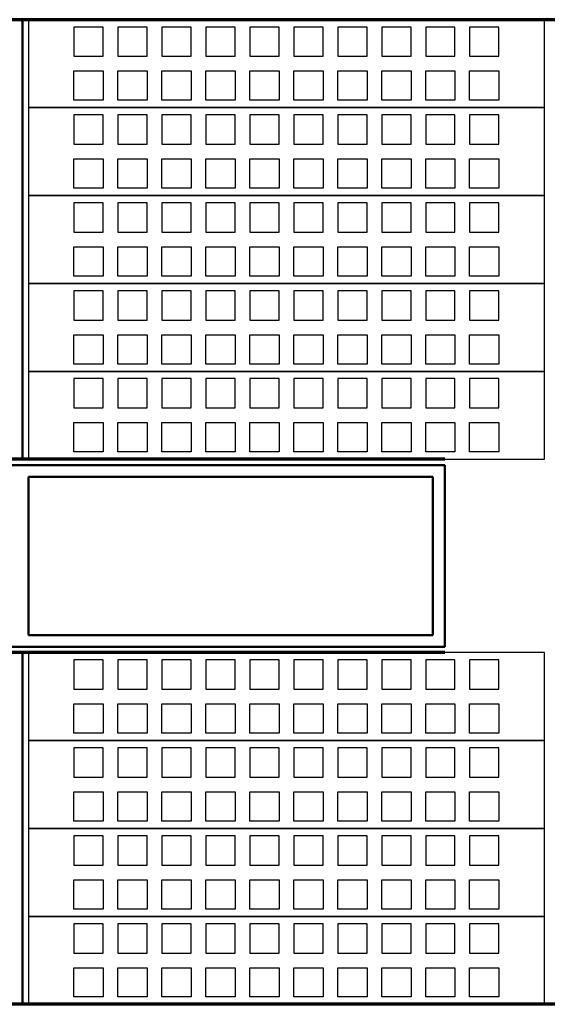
# Model space of a CAD drawing. Header units: millimetres. Extents: x 361 to 67326, y 666 to 56869.
# Tile 56 of 129: x 36249 to 38049, y 24046 to 27406. Entities that reach past the tile are written whole.
import ezdxf

# ---------------------------------------------------------------- set-up
doc = ezdxf.new("R2010")
doc.units = ezdxf.units.MM
doc.linetypes.add('DASHDOT', pattern=[25.4, 12.7, -6.35, 0, -6.35])
doc.layers.add('stramien', color=1, linetype='DASHDOT')
doc.layers.add('vanarris', color=253, linetype='Continuous')

msp = doc.modelspace()

# ---------------------------------------------------------------- linework, layer by layer
at = {"layer": 'stramien', "color": 1, "ltscale": 0.5}
msp.add_lwpolyline([(1736.5, 24051.2), (67326.2, 24051.2)], dxfattribs=at)
at = {"layer": 'vanarris', "lineweight": 70}
for p, q in [((40933.9, 27406.2), (23983.9, 27406.2)), ((37698.9, 25906.2), (34818.9, 25906.2)), ((37698.9, 25246.2), (34818.9, 25246.2)), ((40933.9, 24046.2), (23983.9, 24046.2))]:
    msp.add_line(p, q, dxfattribs=at)
at = {"layer": 'vanarris', "lineweight": 50}
for p, q in [((36258.9, 27406.2), (36258.9, 25906.2)), ((37698.9, 25886.2), (34818.9, 25886.2)), ((37698.9, 25886.2), (37698.9, 25266.2)), ((37658.9, 25846.2), (36278.9, 25846.2)), ((36278.9, 25846.2), (36278.9, 25306.2)), ((37658.9, 25306.2), (37658.9, 25846.2)), ((36278.9, 25306.2), (37658.9, 25306.2)), ((34818.9, 25266.2), (37698.9, 25266.2)), ((36258.9, 25246.2), (36258.9, 24046.2))]:
    msp.add_line(p, q, dxfattribs=at)
at = {"layer": 'vanarris', "lineweight": 25}
for p, q in [((38038.9, 27406.2), (36278.9, 27406.2)), ((36278.9, 27406.2), (36278.9, 27106.2)), ((38038.9, 27106.2), (38038.9, 27406.2)), ((36533.9, 27381.2), (36433.9, 27381.2)), ((36433.9, 27381.2), (36433.9, 27281.2)), ((36533.9, 27281.2), (36533.9, 27381.2)), ((36683.9, 27381.2), (36583.9, 27381.2)), ((36583.9, 27381.2), (36583.9, 27281.2)), ((36683.9, 27281.2), (36683.9, 27381.2)), ((36833.9, 27381.2), (36733.9, 27381.2)), ((36733.9, 27381.2), (36733.9, 27281.2)), ((36833.9, 27281.2), (36833.9, 27381.2)), ((36983.9, 27381.2), (36883.9, 27381.2)), ((36883.9, 27381.2), (36883.9, 27281.2)), ((36983.9, 27281.2), (36983.9, 27381.2)), ((37133.9, 27381.2), (37033.9, 27381.2)), ((37033.9, 27381.2), (37033.9, 27281.2)), ((37133.9, 27281.2), (37133.9, 27381.2)), ((37283.9, 27381.2), (37183.9, 27381.2)), ((37183.9, 27381.2), (37183.9, 27281.2)), ((37283.9, 27281.2), (37283.9, 27381.2)), ((37433.9, 27381.2), (37333.9, 27381.2)), ((37333.9, 27381.2), (37333.9, 27281.2)), ((37433.9, 27281.2), (37433.9, 27381.2)), ((37583.9, 27381.2), (37483.9, 27381.2)), ((37483.9, 27381.2), (37483.9, 27281.2)), ((37583.9, 27281.2), (37583.9, 27381.2)), ((37733.9, 27381.2), (37633.9, 27381.2)), ((37633.9, 27381.2), (37633.9, 27281.2)), ((37733.9, 27281.2), (37733.9, 27381.2)), ((37883.9, 27381.2), (37783.9, 27381.2)), ((37783.9, 27381.2), (37783.9, 27281.2)), ((37883.9, 27281.2), (37883.9, 27381.2)), ((36433.9, 27281.2), (36533.9, 27281.2)), ((36583.9, 27281.2), (36683.9, 27281.2)), ((36733.9, 27281.2), (36833.9, 27281.2)), ((36883.9, 27281.2), (36983.9, 27281.2)), ((37033.9, 27281.2), (37133.9, 27281.2)), ((37183.9, 27281.2), (37283.9, 27281.2)), ((37333.9, 27281.2), (37433.9, 27281.2)), ((37483.9, 27281.2), (37583.9, 27281.2)), ((37633.9, 27281.2), (37733.9, 27281.2)), ((37783.9, 27281.2), (37883.9, 27281.2)), ((36433.9, 27131.2), (36433.9, 27231.2)), ((36433.9, 27231.2), (36533.9, 27231.2)), ((36533.9, 27231.2), (36533.9, 27131.2)), ((36583.9, 27131.2), (36583.9, 27231.2)), ((36583.9, 27231.2), (36683.9, 27231.2)), ((36683.9, 27231.2), (36683.9, 27131.2)), ((36733.9, 27131.2), (36733.9, 27231.2)), ((36733.9, 27231.2), (36833.9, 27231.2)), ((36833.9, 27231.2), (36833.9, 27131.2)), ((36883.9, 27131.2), (36883.9, 27231.2)), ((36883.9, 27231.2), (36983.9, 27231.2)), ((36983.9, 27231.2), (36983.9, 27131.2)), ((37033.9, 27131.2), (37033.9, 27231.2)), ((37033.9, 27231.2), (37133.9, 27231.2)), ((37133.9, 27231.2), (37133.9, 27131.2)), ((37183.9, 27131.2), (37183.9, 27231.2)), ((37183.9, 27231.2), (37283.9, 27231.2)), ((37283.9, 27231.2), (37283.9, 27131.2)), ((37333.9, 27131.2), (37333.9, 27231.2)), ((37333.9, 27231.2), (37433.9, 27231.2)), ((37433.9, 27231.2), (37433.9, 27131.2)), ((37483.9, 27131.2), (37483.9, 27231.2)), ((37483.9, 27231.2), (37583.9, 27231.2)), ((37583.9, 27231.2), (37583.9, 27131.2)), ((37633.9, 27131.2), (37633.9, 27231.2)), ((37633.9, 27231.2), (37733.9, 27231.2)), ((37733.9, 27231.2), (37733.9, 27131.2)), ((37783.9, 27131.2), (37783.9, 27231.2)), ((37783.9, 27231.2), (37883.9, 27231.2)), ((37883.9, 27231.2), (37883.9, 27131.2)), ((36533.9, 27131.2), (36433.9, 27131.2)), ((36683.9, 27131.2), (36583.9, 27131.2)), ((36833.9, 27131.2), (36733.9, 27131.2)), ((36983.9, 27131.2), (36883.9, 27131.2)), ((37133.9, 27131.2), (37033.9, 27131.2)), ((37283.9, 27131.2), (37183.9, 27131.2)), ((37433.9, 27131.2), (37333.9, 27131.2)), ((37583.9, 27131.2), (37483.9, 27131.2)), ((37733.9, 27131.2), (37633.9, 27131.2)), ((37883.9, 27131.2), (37783.9, 27131.2)), ((38038.9, 27106.2), (36278.9, 27106.2)), ((36278.9, 27106.2), (36278.9, 26806.2)), ((36278.9, 27106.2), (38038.9, 27106.2)), ((38038.9, 26806.2), (38038.9, 27106.2)), ((36533.9, 27081.2), (36433.9, 27081.2)), ((36433.9, 27081.2), (36433.9, 26981.2)), ((36533.9, 26981.2), (36533.9, 27081.2)), ((36683.9, 27081.2), (36583.9, 27081.2)), ((36583.9, 27081.2), (36583.9, 26981.2)), ((36683.9, 26981.2), (36683.9, 27081.2)), ((36833.9, 27081.2), (36733.9, 27081.2)), ((36733.9, 27081.2), (36733.9, 26981.2)), ((36833.9, 26981.2), (36833.9, 27081.2)), ((36983.9, 27081.2), (36883.9, 27081.2)), ((36883.9, 27081.2), (36883.9, 26981.2)), ((36983.9, 26981.2), (36983.9, 27081.2)), ((37133.9, 27081.2), (37033.9, 27081.2)), ((37033.9, 27081.2), (37033.9, 26981.2)), ((37133.9, 26981.2), (37133.9, 27081.2)), ((37283.9, 27081.2), (37183.9, 27081.2)), ((37183.9, 27081.2), (37183.9, 26981.2)), ((37283.9, 26981.2), (37283.9, 27081.2)), ((37433.9, 27081.2), (37333.9, 27081.2)), ((37333.9, 27081.2), (37333.9, 26981.2)), ((37433.9, 26981.2), (37433.9, 27081.2)), ((37583.9, 27081.2), (37483.9, 27081.2)), ((37483.9, 27081.2), (37483.9, 26981.2)), ((37583.9, 26981.2), (37583.9, 27081.2)), ((37733.9, 27081.2), (37633.9, 27081.2)), ((37633.9, 27081.2), (37633.9, 26981.2)), ((37733.9, 26981.2), (37733.9, 27081.2)), ((37883.9, 27081.2), (37783.9, 27081.2)), ((37783.9, 27081.2), (37783.9, 26981.2)), ((37883.9, 26981.2), (37883.9, 27081.2)), ((36433.9, 26981.2), (36533.9, 26981.2)), ((36583.9, 26981.2), (36683.9, 26981.2)), ((36733.9, 26981.2), (36833.9, 26981.2)), ((36883.9, 26981.2), (36983.9, 26981.2)), ((37033.9, 26981.2), (37133.9, 26981.2)), ((37183.9, 26981.2), (37283.9, 26981.2)), ((37333.9, 26981.2), (37433.9, 26981.2)), ((37483.9, 26981.2), (37583.9, 26981.2)), ((37633.9, 26981.2), (37733.9, 26981.2)), ((37783.9, 26981.2), (37883.9, 26981.2)), ((36433.9, 26831.2), (36433.9, 26931.2)), ((36433.9, 26931.2), (36533.9, 26931.2)), ((36533.9, 26931.2), (36533.9, 26831.2)), ((36583.9, 26831.2), (36583.9, 26931.2)), ((36583.9, 26931.2), (36683.9, 26931.2)), ((36683.9, 26931.2), (36683.9, 26831.2)), ((36733.9, 26831.2), (36733.9, 26931.2)), ((36733.9, 26931.2), (36833.9, 26931.2)), ((36833.9, 26931.2), (36833.9, 26831.2)), ((36883.9, 26831.2), (36883.9, 26931.2)), ((36883.9, 26931.2), (36983.9, 26931.2)), ((36983.9, 26931.2), (36983.9, 26831.2)), ((37033.9, 26831.2), (37033.9, 26931.2)), ((37033.9, 26931.2), (37133.9, 26931.2)), ((37133.9, 26931.2), (37133.9, 26831.2)), ((37183.9, 26831.2), (37183.9, 26931.2)), ((37183.9, 26931.2), (37283.9, 26931.2)), ((37283.9, 26931.2), (37283.9, 26831.2)), ((37333.9, 26831.2), (37333.9, 26931.2)), ((37333.9, 26931.2), (37433.9, 26931.2)), ((37433.9, 26931.2), (37433.9, 26831.2)), ((37483.9, 26831.2), (37483.9, 26931.2)), ((37483.9, 26931.2), (37583.9, 26931.2)), ((37583.9, 26931.2), (37583.9, 26831.2)), ((37633.9, 26831.2), (37633.9, 26931.2)), ((37633.9, 26931.2), (37733.9, 26931.2)), ((37733.9, 26931.2), (37733.9, 26831.2)), ((37783.9, 26831.2), (37783.9, 26931.2)), ((37783.9, 26931.2), (37883.9, 26931.2)), ((37883.9, 26931.2), (37883.9, 26831.2)), ((36533.9, 26831.2), (36433.9, 26831.2)), ((36683.9, 26831.2), (36583.9, 26831.2)), ((36833.9, 26831.2), (36733.9, 26831.2)), ((36983.9, 26831.2), (36883.9, 26831.2)), ((37133.9, 26831.2), (37033.9, 26831.2)), ((37283.9, 26831.2), (37183.9, 26831.2)), ((37433.9, 26831.2), (37333.9, 26831.2)), ((37583.9, 26831.2), (37483.9, 26831.2)), ((37733.9, 26831.2), (37633.9, 26831.2)), ((37883.9, 26831.2), (37783.9, 26831.2)), ((38038.9, 26806.2), (36278.9, 26806.2)), ((36278.9, 26806.2), (36278.9, 26506.2)), ((36278.9, 26806.2), (38038.9, 26806.2)), ((36533.9, 26781.2), (36433.9, 26781.2)), ((36433.9, 26781.2), (36433.9, 26681.2)), ((36533.9, 26681.2), (36533.9, 26781.2)), ((36683.9, 26781.2), (36583.9, 26781.2)), ((36583.9, 26781.2), (36583.9, 26681.2)), ((36683.9, 26681.2), (36683.9, 26781.2)), ((36833.9, 26781.2), (36733.9, 26781.2)), ((36733.9, 26781.2), (36733.9, 26681.2)), ((36833.9, 26681.2), (36833.9, 26781.2)), ((36983.9, 26781.2), (36883.9, 26781.2)), ((36883.9, 26781.2), (36883.9, 26681.2)), ((36983.9, 26681.2), (36983.9, 26781.2)), ((37133.9, 26781.2), (37033.9, 26781.2)), ((37033.9, 26781.2), (37033.9, 26681.2)), ((37133.9, 26681.2), (37133.9, 26781.2)), ((37283.9, 26781.2), (37183.9, 26781.2)), ((37183.9, 26781.2), (37183.9, 26681.2)), ((37283.9, 26681.2), (37283.9, 26781.2)), ((37433.9, 26781.2), (37333.9, 26781.2)), ((37333.9, 26781.2), (37333.9, 26681.2)), ((37433.9, 26681.2), (37433.9, 26781.2)), ((37583.9, 26781.2), (37483.9, 26781.2)), ((37483.9, 26781.2), (37483.9, 26681.2)), ((37583.9, 26681.2), (37583.9, 26781.2)), ((37733.9, 26781.2), (37633.9, 26781.2)), ((37633.9, 26781.2), (37633.9, 26681.2)), ((37733.9, 26681.2), (37733.9, 26781.2)), ((37883.9, 26781.2), (37783.9, 26781.2)), ((37783.9, 26781.2), (37783.9, 26681.2)), ((37883.9, 26681.2), (37883.9, 26781.2)), ((38038.9, 26506.2), (38038.9, 26806.2)), ((36433.9, 26681.2), (36533.9, 26681.2)), ((36583.9, 26681.2), (36683.9, 26681.2)), ((36733.9, 26681.2), (36833.9, 26681.2)), ((36883.9, 26681.2), (36983.9, 26681.2)), ((37033.9, 26681.2), (37133.9, 26681.2)), ((37183.9, 26681.2), (37283.9, 26681.2)), ((37333.9, 26681.2), (37433.9, 26681.2)), ((37483.9, 26681.2), (37583.9, 26681.2)), ((37633.9, 26681.2), (37733.9, 26681.2)), ((37783.9, 26681.2), (37883.9, 26681.2)), ((36433.9, 26531.2), (36433.9, 26631.2)), ((36433.9, 26631.2), (36533.9, 26631.2)), ((36533.9, 26631.2), (36533.9, 26531.2)), ((36583.9, 26531.2), (36583.9, 26631.2)), ((36583.9, 26631.2), (36683.9, 26631.2)), ((36683.9, 26631.2), (36683.9, 26531.2)), ((36733.9, 26531.2), (36733.9, 26631.2)), ((36733.9, 26631.2), (36833.9, 26631.2)), ((36833.9, 26631.2), (36833.9, 26531.2)), ((36883.9, 26531.2), (36883.9, 26631.2)), ((36883.9, 26631.2), (36983.9, 26631.2)), ((36983.9, 26631.2), (36983.9, 26531.2)), ((37033.9, 26531.2), (37033.9, 26631.2)), ((37033.9, 26631.2), (37133.9, 26631.2)), ((37133.9, 26631.2), (37133.9, 26531.2)), ((37183.9, 26531.2), (37183.9, 26631.2)), ((37183.9, 26631.2), (37283.9, 26631.2)), ((37283.9, 26631.2), (37283.9, 26531.2)), ((37333.9, 26531.2), (37333.9, 26631.2)), ((37333.9, 26631.2), (37433.9, 26631.2)), ((37433.9, 26631.2), (37433.9, 26531.2)), ((37483.9, 26531.2), (37483.9, 26631.2)), ((37483.9, 26631.2), (37583.9, 26631.2)), ((37583.9, 26631.2), (37583.9, 26531.2)), ((37633.9, 26531.2), (37633.9, 26631.2)), ((37633.9, 26631.2), (37733.9, 26631.2)), ((37733.9, 26631.2), (37733.9, 26531.2)), ((37783.9, 26531.2), (37783.9, 26631.2)), ((37783.9, 26631.2), (37883.9, 26631.2)), ((37883.9, 26631.2), (37883.9, 26531.2)), ((36533.9, 26531.2), (36433.9, 26531.2)), ((36683.9, 26531.2), (36583.9, 26531.2)), ((36833.9, 26531.2), (36733.9, 26531.2)), ((36983.9, 26531.2), (36883.9, 26531.2)), ((37133.9, 26531.2), (37033.9, 26531.2)), ((37283.9, 26531.2), (37183.9, 26531.2)), ((37433.9, 26531.2), (37333.9, 26531.2)), ((37583.9, 26531.2), (37483.9, 26531.2)), ((37733.9, 26531.2), (37633.9, 26531.2)), ((37883.9, 26531.2), (37783.9, 26531.2)), ((38038.9, 26506.2), (36278.9, 26506.2)), ((36278.9, 26506.2), (36278.9, 26206.2)), ((36278.9, 26506.2), (38038.9, 26506.2)), ((36533.9, 26481.2), (36433.9, 26481.2)), ((36433.9, 26481.2), (36433.9, 26381.2)), ((36533.9, 26381.2), (36533.9, 26481.2)), ((36683.9, 26481.2), (36583.9, 26481.2)), ((36583.9, 26481.2), (36583.9, 26381.2)), ((36683.9, 26381.2), (36683.9, 26481.2)), ((36833.9, 26481.2), (36733.9, 26481.2)), ((36733.9, 26481.2), (36733.9, 26381.2)), ((36833.9, 26381.2), (36833.9, 26481.2)), ((36983.9, 26481.2), (36883.9, 26481.2)), ((36883.9, 26481.2), (36883.9, 26381.2)), ((36983.9, 26381.2), (36983.9, 26481.2)), ((37133.9, 26481.2), (37033.9, 26481.2)), ((37033.9, 26481.2), (37033.9, 26381.2)), ((37133.9, 26381.2), (37133.9, 26481.2)), ((37283.9, 26481.2), (37183.9, 26481.2)), ((37183.9, 26481.2), (37183.9, 26381.2)), ((37283.9, 26381.2), (37283.9, 26481.2)), ((37433.9, 26481.2), (37333.9, 26481.2)), ((37333.9, 26481.2), (37333.9, 26381.2)), ((37433.9, 26381.2), (37433.9, 26481.2)), ((37583.9, 26481.2), (37483.9, 26481.2)), ((37483.9, 26481.2), (37483.9, 26381.2)), ((37583.9, 26381.2), (37583.9, 26481.2)), ((37733.9, 26481.2), (37633.9, 26481.2)), ((37633.9, 26481.2), (37633.9, 26381.2)), ((37733.9, 26381.2), (37733.9, 26481.2)), ((37883.9, 26481.2), (37783.9, 26481.2)), ((37783.9, 26481.2), (37783.9, 26381.2)), ((37883.9, 26381.2), (37883.9, 26481.2)), ((38038.9, 26206.2), (38038.9, 26506.2)), ((36433.9, 26381.2), (36533.9, 26381.2)), ((36583.9, 26381.2), (36683.9, 26381.2)), ((36733.9, 26381.2), (36833.9, 26381.2)), ((36883.9, 26381.2), (36983.9, 26381.2)), ((37033.9, 26381.2), (37133.9, 26381.2)), ((37183.9, 26381.2), (37283.9, 26381.2)), ((37333.9, 26381.2), (37433.9, 26381.2)), ((37483.9, 26381.2), (37583.9, 26381.2)), ((37633.9, 26381.2), (37733.9, 26381.2)), ((37783.9, 26381.2), (37883.9, 26381.2)), ((36433.9, 26231.2), (36433.9, 26331.2)), ((36433.9, 26331.2), (36533.9, 26331.2)), ((36533.9, 26331.2), (36533.9, 26231.2)), ((36583.9, 26231.2), (36583.9, 26331.2)), ((36583.9, 26331.2), (36683.9, 26331.2)), ((36683.9, 26331.2), (36683.9, 26231.2)), ((36733.9, 26231.2), (36733.9, 26331.2)), ((36733.9, 26331.2), (36833.9, 26331.2)), ((36833.9, 26331.2), (36833.9, 26231.2)), ((36883.9, 26231.2), (36883.9, 26331.2)), ((36883.9, 26331.2), (36983.9, 26331.2)), ((36983.9, 26331.2), (36983.9, 26231.2)), ((37033.9, 26231.2), (37033.9, 26331.2)), ((37033.9, 26331.2), (37133.9, 26331.2)), ((37133.9, 26331.2), (37133.9, 26231.2)), ((37183.9, 26231.2), (37183.9, 26331.2)), ((37183.9, 26331.2), (37283.9, 26331.2)), ((37283.9, 26331.2), (37283.9, 26231.2)), ((37333.9, 26231.2), (37333.9, 26331.2)), ((37333.9, 26331.2), (37433.9, 26331.2)), ((37433.9, 26331.2), (37433.9, 26231.2)), ((37483.9, 26231.2), (37483.9, 26331.2)), ((37483.9, 26331.2), (37583.9, 26331.2)), ((37583.9, 26331.2), (37583.9, 26231.2)), ((37633.9, 26231.2), (37633.9, 26331.2)), ((37633.9, 26331.2), (37733.9, 26331.2)), ((37733.9, 26331.2), (37733.9, 26231.2)), ((37783.9, 26231.2), (37783.9, 26331.2)), ((37783.9, 26331.2), (37883.9, 26331.2)), ((37883.9, 26331.2), (37883.9, 26231.2)), ((36533.9, 26231.2), (36433.9, 26231.2)), ((36683.9, 26231.2), (36583.9, 26231.2)), ((36833.9, 26231.2), (36733.9, 26231.2)), ((36983.9, 26231.2), (36883.9, 26231.2)), ((37133.9, 26231.2), (37033.9, 26231.2)), ((37283.9, 26231.2), (37183.9, 26231.2)), ((37433.9, 26231.2), (37333.9, 26231.2)), ((37583.9, 26231.2), (37483.9, 26231.2)), ((37733.9, 26231.2), (37633.9, 26231.2)), ((37883.9, 26231.2), (37783.9, 26231.2)), ((38038.9, 26206.2), (36278.9, 26206.2)), ((36278.9, 26206.2), (36278.9, 25906.2)), ((36278.9, 26206.2), (38038.9, 26206.2)), ((36533.9, 26181.2), (36433.9, 26181.2)), ((36433.9, 26181.2), (36433.9, 26081.2)), ((36533.9, 26081.2), (36533.9, 26181.2)), ((36683.9, 26181.2), (36583.9, 26181.2)), ((36583.9, 26181.2), (36583.9, 26081.2)), ((36683.9, 26081.2), (36683.9, 26181.2)), ((36833.9, 26181.2), (36733.9, 26181.2)), ((36733.9, 26181.2), (36733.9, 26081.2)), ((36833.9, 26081.2), (36833.9, 26181.2)), ((36983.9, 26181.2), (36883.9, 26181.2)), ((36883.9, 26181.2), (36883.9, 26081.2)), ((36983.9, 26081.2), (36983.9, 26181.2)), ((37133.9, 26181.2), (37033.9, 26181.2)), ((37033.9, 26181.2), (37033.9, 26081.2)), ((37133.9, 26081.2), (37133.9, 26181.2)), ((37283.9, 26181.2), (37183.9, 26181.2)), ((37183.9, 26181.2), (37183.9, 26081.2)), ((37283.9, 26081.2), (37283.9, 26181.2)), ((37433.9, 26181.2), (37333.9, 26181.2)), ((37333.9, 26181.2), (37333.9, 26081.2)), ((37433.9, 26081.2), (37433.9, 26181.2)), ((37583.9, 26181.2), (37483.9, 26181.2)), ((37483.9, 26181.2), (37483.9, 26081.2)), ((37583.9, 26081.2), (37583.9, 26181.2)), ((37733.9, 26181.2), (37633.9, 26181.2)), ((37633.9, 26181.2), (37633.9, 26081.2)), ((37733.9, 26081.2), (37733.9, 26181.2)), ((37883.9, 26181.2), (37783.9, 26181.2)), ((37783.9, 26181.2), (37783.9, 26081.2)), ((37883.9, 26081.2), (37883.9, 26181.2)), ((38038.9, 25906.2), (38038.9, 26206.2)), ((36433.9, 26081.2), (36533.9, 26081.2)), ((36583.9, 26081.2), (36683.9, 26081.2)), ((36733.9, 26081.2), (36833.9, 26081.2)), ((36883.9, 26081.2), (36983.9, 26081.2)), ((37033.9, 26081.2), (37133.9, 26081.2)), ((37183.9, 26081.2), (37283.9, 26081.2)), ((37333.9, 26081.2), (37433.9, 26081.2)), ((37483.9, 26081.2), (37583.9, 26081.2)), ((37633.9, 26081.2), (37733.9, 26081.2)), ((37783.9, 26081.2), (37883.9, 26081.2)), ((36433.9, 25931.2), (36433.9, 26031.2)), ((36433.9, 26031.2), (36533.9, 26031.2)), ((36533.9, 26031.2), (36533.9, 25931.2)), ((36583.9, 25931.2), (36583.9, 26031.2)), ((36583.9, 26031.2), (36683.9, 26031.2)), ((36683.9, 26031.2), (36683.9, 25931.2)), ((36733.9, 25931.2), (36733.9, 26031.2)), ((36733.9, 26031.2), (36833.9, 26031.2)), ((36833.9, 26031.2), (36833.9, 25931.2)), ((36883.9, 25931.2), (36883.9, 26031.2)), ((36883.9, 26031.2), (36983.9, 26031.2)), ((36983.9, 26031.2), (36983.9, 25931.2)), ((37033.9, 25931.2), (37033.9, 26031.2)), ((37033.9, 26031.2), (37133.9, 26031.2)), ((37133.9, 26031.2), (37133.9, 25931.2)), ((37183.9, 25931.2), (37183.9, 26031.2)), ((37183.9, 26031.2), (37283.9, 26031.2)), ((37283.9, 26031.2), (37283.9, 25931.2)), ((37333.9, 25931.2), (37333.9, 26031.2)), ((37333.9, 26031.2), (37433.9, 26031.2)), ((37433.9, 26031.2), (37433.9, 25931.2)), ((37483.9, 25931.2), (37483.9, 26031.2)), ((37483.9, 26031.2), (37583.9, 26031.2)), ((37583.9, 26031.2), (37583.9, 25931.2)), ((37633.9, 25931.2), (37633.9, 26031.2)), ((37633.9, 26031.2), (37733.9, 26031.2)), ((37733.9, 26031.2), (37733.9, 25931.2)), ((37783.9, 25931.2), (37783.9, 26031.2)), ((37783.9, 26031.2), (37883.9, 26031.2)), ((37883.9, 26031.2), (37883.9, 25931.2)), ((36278.9, 25906.2), (38038.9, 25906.2)), ((36533.9, 25931.2), (36433.9, 25931.2)), ((36683.9, 25931.2), (36583.9, 25931.2)), ((36833.9, 25931.2), (36733.9, 25931.2)), ((36983.9, 25931.2), (36883.9, 25931.2)), ((37133.9, 25931.2), (37033.9, 25931.2)), ((37283.9, 25931.2), (37183.9, 25931.2)), ((37433.9, 25931.2), (37333.9, 25931.2)), ((37583.9, 25931.2), (37483.9, 25931.2)), ((37733.9, 25931.2), (37633.9, 25931.2)), ((37883.9, 25931.2), (37783.9, 25931.2)), ((38038.9, 25246.2), (36278.9, 25246.2)), ((36278.9, 25246.2), (36278.9, 24946.2)), ((38038.9, 24946.2), (38038.9, 25246.2)), ((36533.9, 25221.2), (36433.9, 25221.2)), ((36433.9, 25221.2), (36433.9, 25121.2)), ((36533.9, 25121.2), (36533.9, 25221.2)), ((36683.9, 25221.2), (36583.9, 25221.2)), ((36583.9, 25221.2), (36583.9, 25121.2)), ((36683.9, 25121.2), (36683.9, 25221.2)), ((36833.9, 25221.2), (36733.9, 25221.2)), ((36733.9, 25221.2), (36733.9, 25121.2)), ((36833.9, 25121.2), (36833.9, 25221.2)), ((36983.9, 25221.2), (36883.9, 25221.2)), ((36883.9, 25221.2), (36883.9, 25121.2)), ((36983.9, 25121.2), (36983.9, 25221.2)), ((37133.9, 25221.2), (37033.9, 25221.2)), ((37033.9, 25221.2), (37033.9, 25121.2)), ((37133.9, 25121.2), (37133.9, 25221.2)), ((37283.9, 25221.2), (37183.9, 25221.2)), ((37183.9, 25221.2), (37183.9, 25121.2)), ((37283.9, 25121.2), (37283.9, 25221.2)), ((37433.9, 25221.2), (37333.9, 25221.2)), ((37333.9, 25221.2), (37333.9, 25121.2)), ((37433.9, 25121.2), (37433.9, 25221.2)), ((37583.9, 25221.2), (37483.9, 25221.2)), ((37483.9, 25221.2), (37483.9, 25121.2)), ((37583.9, 25121.2), (37583.9, 25221.2)), ((37733.9, 25221.2), (37633.9, 25221.2)), ((37633.9, 25221.2), (37633.9, 25121.2)), ((37733.9, 25121.2), (37733.9, 25221.2)), ((37883.9, 25221.2), (37783.9, 25221.2)), ((37783.9, 25221.2), (37783.9, 25121.2)), ((37883.9, 25121.2), (37883.9, 25221.2)), ((36433.9, 25121.2), (36533.9, 25121.2)), ((36583.9, 25121.2), (36683.9, 25121.2)), ((36733.9, 25121.2), (36833.9, 25121.2)), ((36883.9, 25121.2), (36983.9, 25121.2)), ((37033.9, 25121.2), (37133.9, 25121.2)), ((37183.9, 25121.2), (37283.9, 25121.2)), ((37333.9, 25121.2), (37433.9, 25121.2)), ((37483.9, 25121.2), (37583.9, 25121.2)), ((37633.9, 25121.2), (37733.9, 25121.2)), ((37783.9, 25121.2), (37883.9, 25121.2)), ((36433.9, 24971.2), (36433.9, 25071.2)), ((36433.9, 25071.2), (36533.9, 25071.2)), ((36533.9, 25071.2), (36533.9, 24971.2)), ((36583.9, 24971.2), (36583.9, 25071.2)), ((36583.9, 25071.2), (36683.9, 25071.2)), ((36683.9, 25071.2), (36683.9, 24971.2)), ((36733.9, 24971.2), (36733.9, 25071.2)), ((36733.9, 25071.2), (36833.9, 25071.2)), ((36833.9, 25071.2), (36833.9, 24971.2)), ((36883.9, 24971.2), (36883.9, 25071.2)), ((36883.9, 25071.2), (36983.9, 25071.2)), ((36983.9, 25071.2), (36983.9, 24971.2)), ((37033.9, 24971.2), (37033.9, 25071.2)), ((37033.9, 25071.2), (37133.9, 25071.2)), ((37133.9, 25071.2), (37133.9, 24971.2)), ((37183.9, 24971.2), (37183.9, 25071.2)), ((37183.9, 25071.2), (37283.9, 25071.2)), ((37283.9, 25071.2), (37283.9, 24971.2)), ((37333.9, 24971.2), (37333.9, 25071.2)), ((37333.9, 25071.2), (37433.9, 25071.2)), ((37433.9, 25071.2), (37433.9, 24971.2)), ((37483.9, 24971.2), (37483.9, 25071.2)), ((37483.9, 25071.2), (37583.9, 25071.2)), ((37583.9, 25071.2), (37583.9, 24971.2)), ((37633.9, 24971.2), (37633.9, 25071.2)), ((37633.9, 25071.2), (37733.9, 25071.2)), ((37733.9, 25071.2), (37733.9, 24971.2)), ((37783.9, 24971.2), (37783.9, 25071.2)), ((37783.9, 25071.2), (37883.9, 25071.2)), ((37883.9, 25071.2), (37883.9, 24971.2)), ((36533.9, 24971.2), (36433.9, 24971.2)), ((36683.9, 24971.2), (36583.9, 24971.2)), ((36833.9, 24971.2), (36733.9, 24971.2)), ((36983.9, 24971.2), (36883.9, 24971.2)), ((37133.9, 24971.2), (37033.9, 24971.2)), ((37283.9, 24971.2), (37183.9, 24971.2)), ((37433.9, 24971.2), (37333.9, 24971.2)), ((37583.9, 24971.2), (37483.9, 24971.2)), ((37733.9, 24971.2), (37633.9, 24971.2)), ((37883.9, 24971.2), (37783.9, 24971.2)), ((38038.9, 24946.2), (36278.9, 24946.2)), ((36278.9, 24946.2), (36278.9, 24646.2)), ((36278.9, 24946.2), (38038.9, 24946.2)), ((38038.9, 24646.2), (38038.9, 24946.2)), ((36533.9, 24921.2), (36433.9, 24921.2)), ((36433.9, 24921.2), (36433.9, 24821.2)), ((36533.9, 24821.2), (36533.9, 24921.2)), ((36683.9, 24921.2), (36583.9, 24921.2)), ((36583.9, 24921.2), (36583.9, 24821.2)), ((36683.9, 24821.2), (36683.9, 24921.2)), ((36833.9, 24921.2), (36733.9, 24921.2)), ((36733.9, 24921.2), (36733.9, 24821.2)), ((36833.9, 24821.2), (36833.9, 24921.2)), ((36983.9, 24921.2), (36883.9, 24921.2)), ((36883.9, 24921.2), (36883.9, 24821.2)), ((36983.9, 24821.2), (36983.9, 24921.2)), ((37133.9, 24921.2), (37033.9, 24921.2)), ((37033.9, 24921.2), (37033.9, 24821.2)), ((37133.9, 24821.2), (37133.9, 24921.2)), ((37283.9, 24921.2), (37183.9, 24921.2)), ((37183.9, 24921.2), (37183.9, 24821.2)), ((37283.9, 24821.2), (37283.9, 24921.2)), ((37433.9, 24921.2), (37333.9, 24921.2)), ((37333.9, 24921.2), (37333.9, 24821.2)), ((37433.9, 24821.2), (37433.9, 24921.2)), ((37583.9, 24921.2), (37483.9, 24921.2)), ((37483.9, 24921.2), (37483.9, 24821.2)), ((37583.9, 24821.2), (37583.9, 24921.2)), ((37733.9, 24921.2), (37633.9, 24921.2)), ((37633.9, 24921.2), (37633.9, 24821.2)), ((37733.9, 24821.2), (37733.9, 24921.2)), ((37883.9, 24921.2), (37783.9, 24921.2)), ((37783.9, 24921.2), (37783.9, 24821.2)), ((37883.9, 24821.2), (37883.9, 24921.2)), ((36433.9, 24821.2), (36533.9, 24821.2)), ((36583.9, 24821.2), (36683.9, 24821.2)), ((36733.9, 24821.2), (36833.9, 24821.2)), ((36883.9, 24821.2), (36983.9, 24821.2)), ((37033.9, 24821.2), (37133.9, 24821.2)), ((37183.9, 24821.2), (37283.9, 24821.2)), ((37333.9, 24821.2), (37433.9, 24821.2)), ((37483.9, 24821.2), (37583.9, 24821.2)), ((37633.9, 24821.2), (37733.9, 24821.2)), ((37783.9, 24821.2), (37883.9, 24821.2)), ((36433.9, 24671.2), (36433.9, 24771.2)), ((36433.9, 24771.2), (36533.9, 24771.2)), ((36533.9, 24771.2), (36533.9, 24671.2)), ((36583.9, 24671.2), (36583.9, 24771.2)), ((36583.9, 24771.2), (36683.9, 24771.2)), ((36683.9, 24771.2), (36683.9, 24671.2)), ((36733.9, 24671.2), (36733.9, 24771.2)), ((36733.9, 24771.2), (36833.9, 24771.2)), ((36833.9, 24771.2), (36833.9, 24671.2)), ((36883.9, 24671.2), (36883.9, 24771.2)), ((36883.9, 24771.2), (36983.9, 24771.2)), ((36983.9, 24771.2), (36983.9, 24671.2)), ((37033.9, 24671.2), (37033.9, 24771.2)), ((37033.9, 24771.2), (37133.9, 24771.2)), ((37133.9, 24771.2), (37133.9, 24671.2)), ((37183.9, 24671.2), (37183.9, 24771.2)), ((37183.9, 24771.2), (37283.9, 24771.2)), ((37283.9, 24771.2), (37283.9, 24671.2)), ((37333.9, 24671.2), (37333.9, 24771.2)), ((37333.9, 24771.2), (37433.9, 24771.2)), ((37433.9, 24771.2), (37433.9, 24671.2)), ((37483.9, 24671.2), (37483.9, 24771.2)), ((37483.9, 24771.2), (37583.9, 24771.2)), ((37583.9, 24771.2), (37583.9, 24671.2)), ((37633.9, 24671.2), (37633.9, 24771.2)), ((37633.9, 24771.2), (37733.9, 24771.2)), ((37733.9, 24771.2), (37733.9, 24671.2)), ((37783.9, 24671.2), (37783.9, 24771.2)), ((37783.9, 24771.2), (37883.9, 24771.2)), ((37883.9, 24771.2), (37883.9, 24671.2)), ((36533.9, 24671.2), (36433.9, 24671.2)), ((36683.9, 24671.2), (36583.9, 24671.2)), ((36833.9, 24671.2), (36733.9, 24671.2)), ((36983.9, 24671.2), (36883.9, 24671.2)), ((37133.9, 24671.2), (37033.9, 24671.2)), ((37283.9, 24671.2), (37183.9, 24671.2)), ((37433.9, 24671.2), (37333.9, 24671.2)), ((37583.9, 24671.2), (37483.9, 24671.2)), ((37733.9, 24671.2), (37633.9, 24671.2)), ((37883.9, 24671.2), (37783.9, 24671.2)), ((38038.9, 24646.2), (36278.9, 24646.2)), ((36278.9, 24646.2), (36278.9, 24346.2)), ((36278.9, 24646.2), (38038.9, 24646.2)), ((38038.9, 24346.2), (38038.9, 24646.2)), ((36533.9, 24621.2), (36433.9, 24621.2)), ((36433.9, 24621.2), (36433.9, 24521.2)), ((36533.9, 24521.2), (36533.9, 24621.2)), ((36683.9, 24621.2), (36583.9, 24621.2)), ((36583.9, 24621.2), (36583.9, 24521.2)), ((36683.9, 24521.2), (36683.9, 24621.2)), ((36833.9, 24621.2), (36733.9, 24621.2)), ((36733.9, 24621.2), (36733.9, 24521.2)), ((36833.9, 24521.2), (36833.9, 24621.2)), ((36983.9, 24621.2), (36883.9, 24621.2)), ((36883.9, 24621.2), (36883.9, 24521.2)), ((36983.9, 24521.2), (36983.9, 24621.2)), ((37133.9, 24621.2), (37033.9, 24621.2)), ((37033.9, 24621.2), (37033.9, 24521.2)), ((37133.9, 24521.2), (37133.9, 24621.2)), ((37283.9, 24621.2), (37183.9, 24621.2)), ((37183.9, 24621.2), (37183.9, 24521.2)), ((37283.9, 24521.2), (37283.9, 24621.2)), ((37433.9, 24621.2), (37333.9, 24621.2)), ((37333.9, 24621.2), (37333.9, 24521.2)), ((37433.9, 24521.2), (37433.9, 24621.2)), ((37583.9, 24621.2), (37483.9, 24621.2)), ((37483.9, 24621.2), (37483.9, 24521.2)), ((37583.9, 24521.2), (37583.9, 24621.2)), ((37733.9, 24621.2), (37633.9, 24621.2)), ((37633.9, 24621.2), (37633.9, 24521.2)), ((37733.9, 24521.2), (37733.9, 24621.2)), ((37883.9, 24621.2), (37783.9, 24621.2)), ((37783.9, 24621.2), (37783.9, 24521.2)), ((37883.9, 24521.2), (37883.9, 24621.2)), ((36433.9, 24521.2), (36533.9, 24521.2)), ((36583.9, 24521.2), (36683.9, 24521.2)), ((36733.9, 24521.2), (36833.9, 24521.2)), ((36883.9, 24521.2), (36983.9, 24521.2)), ((37033.9, 24521.2), (37133.9, 24521.2)), ((37183.9, 24521.2), (37283.9, 24521.2)), ((37333.9, 24521.2), (37433.9, 24521.2)), ((37483.9, 24521.2), (37583.9, 24521.2)), ((37633.9, 24521.2), (37733.9, 24521.2)), ((37783.9, 24521.2), (37883.9, 24521.2)), ((36433.9, 24371.2), (36433.9, 24471.2)), ((36433.9, 24471.2), (36533.9, 24471.2)), ((36533.9, 24471.2), (36533.9, 24371.2)), ((36583.9, 24371.2), (36583.9, 24471.2)), ((36583.9, 24471.2), (36683.9, 24471.2)), ((36683.9, 24471.2), (36683.9, 24371.2)), ((36733.9, 24371.2), (36733.9, 24471.2)), ((36733.9, 24471.2), (36833.9, 24471.2)), ((36833.9, 24471.2), (36833.9, 24371.2)), ((36883.9, 24371.2), (36883.9, 24471.2)), ((36883.9, 24471.2), (36983.9, 24471.2)), ((36983.9, 24471.2), (36983.9, 24371.2)), ((37033.9, 24371.2), (37033.9, 24471.2)), ((37033.9, 24471.2), (37133.9, 24471.2)), ((37133.9, 24471.2), (37133.9, 24371.2)), ((37183.9, 24371.2), (37183.9, 24471.2)), ((37183.9, 24471.2), (37283.9, 24471.2)), ((37283.9, 24471.2), (37283.9, 24371.2)), ((37333.9, 24371.2), (37333.9, 24471.2)), ((37333.9, 24471.2), (37433.9, 24471.2)), ((37433.9, 24471.2), (37433.9, 24371.2)), ((37483.9, 24371.2), (37483.9, 24471.2)), ((37483.9, 24471.2), (37583.9, 24471.2)), ((37583.9, 24471.2), (37583.9, 24371.2)), ((37633.9, 24371.2), (37633.9, 24471.2)), ((37633.9, 24471.2), (37733.9, 24471.2)), ((37733.9, 24471.2), (37733.9, 24371.2)), ((37783.9, 24371.2), (37783.9, 24471.2)), ((37783.9, 24471.2), (37883.9, 24471.2)), ((37883.9, 24471.2), (37883.9, 24371.2)), ((36533.9, 24371.2), (36433.9, 24371.2)), ((36683.9, 24371.2), (36583.9, 24371.2)), ((36833.9, 24371.2), (36733.9, 24371.2)), ((36983.9, 24371.2), (36883.9, 24371.2)), ((37133.9, 24371.2), (37033.9, 24371.2)), ((37283.9, 24371.2), (37183.9, 24371.2)), ((37433.9, 24371.2), (37333.9, 24371.2)), ((37583.9, 24371.2), (37483.9, 24371.2)), ((37733.9, 24371.2), (37633.9, 24371.2)), ((37883.9, 24371.2), (37783.9, 24371.2)), ((38038.9, 24346.2), (36278.9, 24346.2)), ((36278.9, 24346.2), (36278.9, 24046.2)), ((36278.9, 24346.2), (38038.9, 24346.2)), ((38038.9, 24046.2), (38038.9, 24346.2)), ((36533.9, 24321.2), (36433.9, 24321.2)), ((36433.9, 24321.2), (36433.9, 24221.2)), ((36533.9, 24221.2), (36533.9, 24321.2)), ((36683.9, 24321.2), (36583.9, 24321.2)), ((36583.9, 24321.2), (36583.9, 24221.2)), ((36683.9, 24221.2), (36683.9, 24321.2)), ((36833.9, 24321.2), (36733.9, 24321.2)), ((36733.9, 24321.2), (36733.9, 24221.2)), ((36833.9, 24221.2), (36833.9, 24321.2)), ((36983.9, 24321.2), (36883.9, 24321.2)), ((36883.9, 24321.2), (36883.9, 24221.2)), ((36983.9, 24221.2), (36983.9, 24321.2)), ((37133.9, 24321.2), (37033.9, 24321.2)), ((37033.9, 24321.2), (37033.9, 24221.2)), ((37133.9, 24221.2), (37133.9, 24321.2)), ((37283.9, 24321.2), (37183.9, 24321.2)), ((37183.9, 24321.2), (37183.9, 24221.2)), ((37283.9, 24221.2), (37283.9, 24321.2)), ((37433.9, 24321.2), (37333.9, 24321.2)), ((37333.9, 24321.2), (37333.9, 24221.2)), ((37433.9, 24221.2), (37433.9, 24321.2)), ((37583.9, 24321.2), (37483.9, 24321.2)), ((37483.9, 24321.2), (37483.9, 24221.2)), ((37583.9, 24221.2), (37583.9, 24321.2)), ((37733.9, 24321.2), (37633.9, 24321.2)), ((37633.9, 24321.2), (37633.9, 24221.2)), ((37733.9, 24221.2), (37733.9, 24321.2)), ((37883.9, 24321.2), (37783.9, 24321.2)), ((37783.9, 24321.2), (37783.9, 24221.2)), ((37883.9, 24221.2), (37883.9, 24321.2)), ((36433.9, 24221.2), (36533.9, 24221.2)), ((36583.9, 24221.2), (36683.9, 24221.2)), ((36733.9, 24221.2), (36833.9, 24221.2)), ((36883.9, 24221.2), (36983.9, 24221.2)), ((37033.9, 24221.2), (37133.9, 24221.2)), ((37183.9, 24221.2), (37283.9, 24221.2)), ((37333.9, 24221.2), (37433.9, 24221.2)), ((37483.9, 24221.2), (37583.9, 24221.2)), ((37633.9, 24221.2), (37733.9, 24221.2)), ((37783.9, 24221.2), (37883.9, 24221.2)), ((36433.9, 24071.2), (36433.9, 24171.2)), ((36433.9, 24171.2), (36533.9, 24171.2)), ((36533.9, 24171.2), (36533.9, 24071.2)), ((36583.9, 24071.2), (36583.9, 24171.2)), ((36583.9, 24171.2), (36683.9, 24171.2)), ((36683.9, 24171.2), (36683.9, 24071.2)), ((36733.9, 24071.2), (36733.9, 24171.2)), ((36733.9, 24171.2), (36833.9, 24171.2)), ((36833.9, 24171.2), (36833.9, 24071.2)), ((36883.9, 24071.2), (36883.9, 24171.2)), ((36883.9, 24171.2), (36983.9, 24171.2)), ((36983.9, 24171.2), (36983.9, 24071.2)), ((37033.9, 24071.2), (37033.9, 24171.2)), ((37033.9, 24171.2), (37133.9, 24171.2)), ((37133.9, 24171.2), (37133.9, 24071.2)), ((37183.9, 24071.2), (37183.9, 24171.2)), ((37183.9, 24171.2), (37283.9, 24171.2)), ((37283.9, 24171.2), (37283.9, 24071.2)), ((37333.9, 24071.2), (37333.9, 24171.2)), ((37333.9, 24171.2), (37433.9, 24171.2)), ((37433.9, 24171.2), (37433.9, 24071.2)), ((37483.9, 24071.2), (37483.9, 24171.2)), ((37483.9, 24171.2), (37583.9, 24171.2)), ((37583.9, 24171.2), (37583.9, 24071.2)), ((37633.9, 24071.2), (37633.9, 24171.2)), ((37633.9, 24171.2), (37733.9, 24171.2)), ((37733.9, 24171.2), (37733.9, 24071.2)), ((37783.9, 24071.2), (37783.9, 24171.2)), ((37783.9, 24171.2), (37883.9, 24171.2)), ((37883.9, 24171.2), (37883.9, 24071.2)), ((36533.9, 24071.2), (36433.9, 24071.2)), ((36683.9, 24071.2), (36583.9, 24071.2)), ((36833.9, 24071.2), (36733.9, 24071.2)), ((36983.9, 24071.2), (36883.9, 24071.2)), ((37133.9, 24071.2), (37033.9, 24071.2)), ((37283.9, 24071.2), (37183.9, 24071.2)), ((37433.9, 24071.2), (37333.9, 24071.2)), ((37583.9, 24071.2), (37483.9, 24071.2)), ((37733.9, 24071.2), (37633.9, 24071.2)), ((37883.9, 24071.2), (37783.9, 24071.2)), ((36278.9, 24046.2), (38038.9, 24046.2))]:
    msp.add_line(p, q, dxfattribs=at)

doc.saveas('drawing.dxf')
